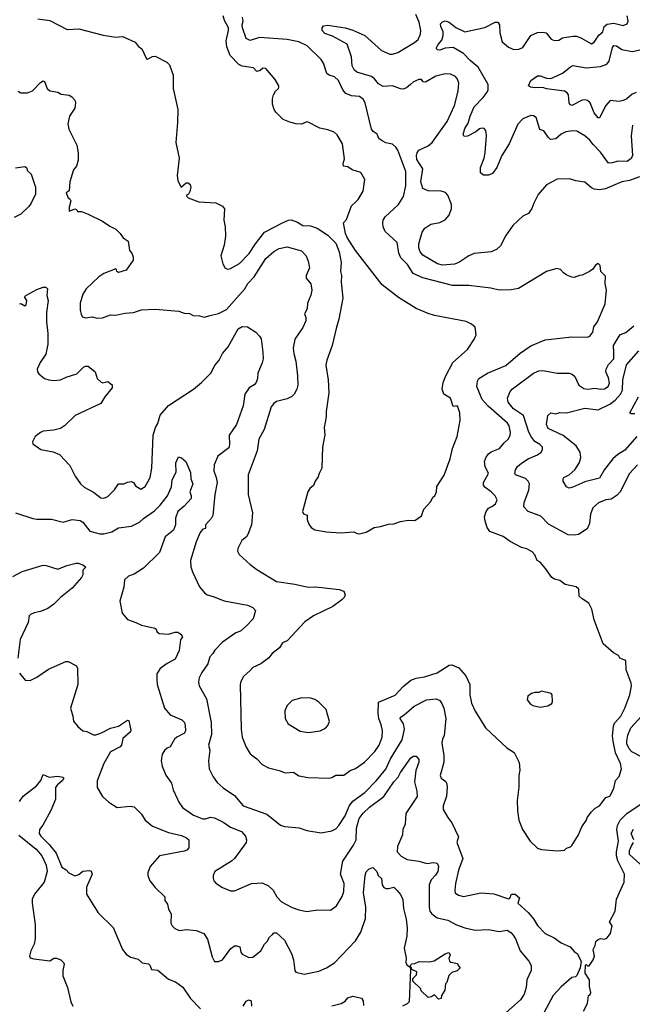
# Model space of a CAD drawing. Extents: x 1771496 to 1971148, y 471553 to 643630.
# Tile 10 of 256: x 1808336 to 1812985, y 522249 to 529716. Entities that reach past the tile are written whole.
import ezdxf

# ---------------------------------------------------------------- set-up
doc = ezdxf.new("R2010")
doc.units = 0

msp = doc.modelspace()

# ---------------------------------------------------------------- linework, layer by layer
at = {"layer": '0CON10XD'}
for points in [[(1808473.2, 529723.2), (1808565, 529710.6), (1808695, 529642.5), (1808785, 529645.6), (1808969.2, 529599.2), (1809065, 529584), (1809115, 529587.5), (1809135, 529582), (1809212.5, 529545), (1809234.1, 529514.1), (1809263.3, 529495), (1809299.3, 529419.3), (1809305, 529416.7), (1809345, 529436.7), (1809365, 529440), (1809453.6, 529393.6), (1809473.6, 529373.6), (1809500, 529295), (1809501.2, 529195), (1809535.7, 529035), (1809534.4, 528935), (1809521.2, 528785), (1809545.8, 528665), (1809530, 528535), (1809536.7, 528496.7), (1809558.3, 528448.3), (1809565, 528447.5), (1809600.4, 528479.6), (1809615, 528478.6), (1809629.2, 528465), (1809634.7, 528445), (1809628.2, 528411.8), (1809617, 528393), (1809602.5, 528385), (1809603.3, 528375), (1809613.3, 528365), (1809695.8, 528334.2), (1809825, 528325.7), (1809875, 528302), (1809890.8, 528280.8), (1809884, 528195), (1809895.8, 528145.8), (1809897.5, 528075), (1809888, 528005), (1809863.3, 527925), (1809878.8, 527865), (1809895, 527832.5), (1809915, 527823.3), (1809935, 527828.8), (1810005, 527865.6), (1810078.4, 527941.6), (1810125, 528017.1), (1810194.3, 528105), (1810335, 528177.5), (1810375, 528195.4), (1810395, 528197.3), (1810445, 528180.9), (1810485, 528154.7), (1810543.5, 528153.5), (1810594.5, 528134.5), (1810675, 528082), (1810735, 528022), (1810760.6, 527955), (1810775.7, 527875), (1810771.2, 527805), (1810777.5, 527775), (1810776.9, 527725), (1810787.6, 527605), (1810759.2, 527445), (1810736.9, 527375), (1810707.9, 527245), (1810666.7, 527135), (1810659.4, 527095), (1810675.8, 526985), (1810681.2, 526885), (1810661.2, 526745), (1810661.2, 526705), (1810646.1, 526623.9), (1810651.7, 526568.3), (1810633.3, 526475), (1810628.8, 526315), (1810607.5, 526275), (1810601.7, 526248.3), (1810577.5, 526215), (1810566.1, 526183.9), (1810538.3, 526161.7), (1810523.8, 526135), (1810481.2, 525985), (1810489.3, 525969.3), (1810518.3, 525958.3), (1810517.5, 525925), (1810529.3, 525889.3), (1810547.5, 525865), (1810575, 525846.7), (1810665, 525831.2), (1810773.6, 525823.6), (1810873, 525833), (1810898.3, 525818.3), (1810915, 525817.5), (1810965, 525830), (1811025.9, 525864.1), (1811075, 525872), (1811135, 525891.2), (1811175, 525893.8), (1811225, 525910), (1811285, 525920), (1811335, 525917.5), (1811385, 525952.5), (1811403.3, 526005), (1811455, 526062.5), (1811472.5, 526095), (1811486.1, 526103.9), (1811499.2, 526135), (1811500.8, 526175), (1811557.9, 526262.1), (1811604, 526385), (1811620.8, 526465), (1811655.8, 526555), (1811680, 526675), (1811676.7, 526735), (1811660.7, 526780.7), (1811655, 526786.7), (1811625, 526783.3), (1811605.8, 526845), (1811555.7, 526875.7), (1811541.4, 526915), (1811550.8, 526965), (1811570, 527015), (1811623.8, 527115), (1811733.3, 527215), (1811787.5, 527295), (1811800, 527325), (1811792.5, 527385), (1811765, 527406.7), (1811725, 527426.2), (1811485, 527472.9), (1811435, 527487.1), (1811345, 527525.7), (1811209.7, 527609.7), (1811086.1, 527706.1), (1810883.8, 527965), (1810821.2, 528065), (1810808.8, 528095), (1810793.6, 528176.4), (1810815, 528200), (1810853.8, 528305), (1810886.7, 528335), (1810905, 528353.3), (1810942, 528415), (1810956, 528505), (1810925, 528557.5), (1810858.3, 528578.3), (1810825, 528598.8), (1810794, 528605), (1810790.5, 528625), (1810801.7, 528661.7), (1810786, 528775), (1810745, 528843.3), (1810721.7, 528861.7), (1810675, 528881.2), (1810615, 528894), (1810525, 528938.8), (1810515, 528940), (1810475, 528923.3), (1810435, 528926.7), (1810385, 528938.8), (1810335, 528960), (1810280, 529015), (1810266.7, 529035), (1810253.8, 529075), (1810253.3, 529115), (1810262.5, 529145), (1810277.5, 529175), (1810300, 529195), (1810302.5, 529205), (1810302.5, 529215), (1810275, 529262.5), (1810205, 529346.2), (1810182, 529348), (1810160.7, 529329.3), (1810135, 529323.3), (1810109.5, 529349.5), (1810025, 529364.4), (1810000, 529375), (1809933.3, 529443.3), (1809908.8, 529508.8), (1809903.1, 529555), (1809921.4, 529635), (1809920.8, 529655), (1809889, 529709), (1809879.5, 529745)], [(1809782.3, 527472.3), (1809845, 527487.5), (1809905, 527519.2), (1810043.8, 527675), (1810068.5, 527715), (1810115.3, 527765), (1810205, 527903.8), (1810265, 527957.8), (1810305, 527980), (1810365, 527994.5), (1810473.6, 527963.6), (1810509.4, 527925), (1810525.6, 527885), (1810534.4, 527835), (1810510, 527775), (1810508.8, 527755), (1810545, 527712.5), (1810554, 527665), (1810545.8, 527625.8), (1810520, 527565), (1810517.5, 527522.5), (1810496.2, 527485), (1810507.5, 527457.5), (1810507.3, 527432.7), (1810485, 527382.5), (1810425, 527292.5), (1810411.9, 527225), (1810415.6, 527185), (1810430.5, 527125), (1810443.3, 527015), (1810446.9, 526945), (1810439.2, 526915), (1810420, 526875), (1810402.1, 526857.9), (1810365, 526840), (1810285, 526820), (1810264, 526805), (1810245, 526780), (1810192.1, 526607.9), (1810151.4, 526535), (1810136.9, 526445), (1810070.8, 526265), (1810068.6, 526115), (1810102.9, 525975), (1810095.6, 525885.6), (1810068, 525812), (1810058, 525795), (1810022.9, 525765), (1809990.8, 525705), (1809988.6, 525685), (1810000.3, 525660.3), (1810083.8, 525585), (1810135.6, 525545.6), (1810285, 525456), (1810425, 525434.4), (1810525, 525411.4), (1810584.2, 525414.2), (1810760, 525395), (1810795, 525382.5), (1810806.7, 525355), (1810798.8, 525335), (1810781.2, 525315), (1810713.6, 525266.4), (1810565, 525194.3), (1810499.7, 525150.3), (1810366.7, 525005), (1810329.4, 524990.6), (1810307, 524953), (1810251.3, 524908.7), (1810225, 524873.8), (1810165, 524832), (1810106.4, 524803.6), (1810085, 524780), (1810034, 524735), (1810013.3, 524696.7), (1810010, 524675), (1810017.8, 524335), (1810024.4, 524275), (1810055, 524200), (1810085, 524148.8), (1810135, 524110), (1810175, 524068), (1810225, 524041.4), (1810305, 524022.5), (1810350, 524005), (1810415, 524008.1), (1810455, 523980.8), (1810525, 523969.2), (1810685, 523964.2), (1810705, 523968), (1810735, 523987.5), (1810795, 523987.5), (1810845, 524022.9), (1810885, 524037.5), (1810952, 524085), (1811031.9, 524165), (1811063.1, 524215), (1811085.6, 524275), (1811090.5, 524325), (1811078.6, 524368.6), (1811062.3, 524415), (1811056.2, 524455), (1811059.8, 524540.2), (1811185, 524594.4), (1811245, 524658.5), (1811305, 524707.8), (1811345, 524723.3), (1811407.4, 524732.6), (1811505, 524762.7), (1811595, 524820.6), (1811615, 524824.3), (1811669.3, 524799.3), (1811720.9, 524740.9), (1811751.8, 524675), (1811751.5, 524595), (1811763.6, 524533.6), (1811792.6, 524472.6), (1811870, 524345), (1812033.3, 524195), (1812089.5, 524159.5), (1812127.5, 524082.5), (1812132.5, 524025), (1812123.3, 523985), (1812123.3, 523895), (1812111.2, 523795), (1812113.9, 523716.1), (1812124, 523645), (1812151.2, 523575), (1812210, 523485), (1812265, 523433.3), (1812295, 523422.5), (1812415, 523412), (1812471.2, 523418.8), (1812485, 523433.8), (1812515, 523443.3), (1812525.8, 523454.2), (1812577.5, 523535), (1812602.5, 523595), (1812635, 523642.5), (1812643.3, 523665), (1812675, 523707.5), (1812703.9, 523736.1), (1812736.4, 523753.6), (1812784.1, 523815.9), (1812815, 523827.5), (1812845.8, 523884.2), (1812858.8, 523945), (1812885, 523977.5), (1812902.2, 524035), (1812896.5, 524075), (1812858.6, 524155), (1812840, 524245), (1812835.9, 524285), (1812842.6, 524357.4), (1812849.8, 524380.2), (1812897.5, 524435), (1812927.3, 524495), (1812967.5, 524595), (1812978.1, 524665), (1812975.6, 524685), (1812937.5, 524785), (1812936.7, 524855), (1812890, 524875), (1812880, 524895), (1812843.6, 524913.6), (1812765, 524982.5), (1812696.7, 525165), (1812677.5, 525245), (1812655, 525290), (1812603.6, 525323.6), (1812582.5, 525345), (1812578.3, 525398.3), (1812560, 525415), (1812475, 525433.3), (1812435, 525462.5), (1812395, 525473.3), (1812375, 525486.7), (1812326.2, 525555), (1812285, 525601.2), (1812263.9, 525613.9), (1812246.4, 525656.4), (1812225, 525681.2), (1812185, 525702.5), (1812145, 525713.3), (1812059.1, 525759.1), (1812005, 525797.5), (1811903.3, 525835), (1811884, 525865), (1811868.3, 525911.7), (1811862.5, 525945), (1811875, 525986.7), (1811895, 526012), (1811925, 526025.6), (1811945.7, 526045), (1811959.2, 526075), (1811944, 526105), (1811914, 526135), (1811865, 526170), (1811857.1, 526185), (1811857.1, 526205), (1811894.2, 526275), (1811867.8, 526327.8), (1811864.5, 526365), (1811875, 526398), (1811895, 526422.9), (1811915, 526438.1), (1811978, 526465), (1812012.3, 526507.7), (1812044, 526535), (1812058.3, 526561.7), (1812060, 526585), (1812050, 526635), (1812036.9, 526655), (1811892.2, 526785), (1811845.4, 526835), (1811805.5, 526935), (1811811.1, 526975), (1811821.4, 526995), (1811885, 527034.4), (1812025.9, 527094.1), (1812135, 527187.7), (1812215, 527241.5), (1812325, 527288.1), (1812525, 527311.9), (1812645, 527307.5), (1812663, 527317), (1812686.7, 527345), (1812693, 527387), (1812720, 527425), (1812779.3, 527560.7), (1812790, 527665), (1812780, 527715), (1812781.7, 527771.7), (1812747.5, 527805), (1812741.7, 527851.7), (1812725, 527866.7), (1812707, 527853), (1812686.4, 527823.6), (1812660, 527805), (1812605, 527777.5), (1812583.6, 527776.4), (1812545, 527760), (1812525, 527762.5), (1812489.3, 527779.3), (1812462.5, 527795), (1812440.7, 527820.7), (1812411.7, 527828.3), (1812335, 527806.7), (1812122.3, 527677.7), (1812065, 527667.5), (1811975, 527664.2), (1811911.2, 527678.8), (1811745, 527700.5), (1811620.6, 527700.6), (1811395, 527756.9), (1811321.3, 527791.3), (1811278.8, 527858.8), (1811229.3, 527909.3), (1811212.7, 527945), (1811201.4, 528025), (1811110.8, 528110.8), (1811094.6, 528144.6), (1811092.9, 528175), (1811095.6, 528195), (1811109.4, 528220.6), (1811210, 528315), (1811249.2, 528375), (1811265.4, 528454.6), (1811267.3, 528565), (1811205.4, 528725.4), (1811190.3, 528750.3), (1811165, 528770.8), (1811115, 528782.9), (1811086.9, 528796.9), (1811061.2, 528815), (1811047.8, 528847.8), (1811017.4, 528867.4), (1811006.9, 528885), (1810957.5, 529085), (1810942.4, 529112.4), (1810914.5, 529134.5), (1810855, 529138.5), (1810811.4, 529155), (1810789.1, 529185), (1810755, 529255.7), (1810725, 529281.9), (1810684.5, 529294.5), (1810666.9, 529306.9), (1810642.5, 529385), (1810624.4, 529414.4), (1810518.3, 529518.3), (1810455, 529547.5), (1810365, 529566.6), (1810155, 529580), (1810085, 529558.2), (1810055, 529574.2), (1810026.2, 529655), (1810023.6, 529676.4), (1810032, 529705), (1810025.6, 529735.6)], [(1813039.2, 528525), (1812965, 528496.9), (1812904.6, 528485.4), (1812782.3, 528432.3), (1812735, 528426.2), (1812695, 528430), (1812675, 528440), (1812625, 528484), (1812556.2, 528493.8), (1812507.7, 528507.7), (1812413.9, 528506.1), (1812335, 528463.3), (1812270.8, 528389.2), (1812236.7, 528325), (1812223.3, 528285), (1812196.7, 528245), (1812155, 528226.7), (1812078.8, 528155), (1812025, 528078), (1811985, 528002), (1811955, 527973.1), (1811915, 527954.5), (1811785, 527941.5), (1811745, 527925.4), (1811669.4, 527875), (1811635, 527860.7), (1811545, 527853.4), (1811505.7, 527865), (1811395, 527928.9), (1811376.4, 527955), (1811365.5, 527985), (1811366.2, 528015), (1811390.5, 528105), (1811410, 528135), (1811455, 528164.3), (1811525, 528176.9), (1811565, 528199.2), (1811595, 528233.3), (1811614, 528285), (1811612, 528315), (1811586.2, 528385), (1811567.5, 528405), (1811534.2, 528414.2), (1811435, 528416.8), (1811395.2, 528435.2), (1811379.2, 528485), (1811394.7, 528585), (1811351.1, 528655), (1811347.8, 528685), (1811352.7, 528707.3), (1811365, 528725.6), (1811435, 528758.5), (1811465.6, 528785), (1811581.1, 528945), (1811636.5, 529065), (1811664.4, 529175), (1811668.6, 529235), (1811659.2, 529265), (1811643.8, 529285), (1811605, 529302.9), (1811565, 529304.4), (1811495, 529288.8), (1811415, 529242.1), (1811398, 529245), (1811385, 529262.5), (1811365, 529262.9), (1811325, 529245.6), (1811300.8, 529225), (1811271.1, 529198.9), (1811245, 529190), (1811225, 529191.1), (1811165, 529215.4), (1811095, 529209.7), (1811059.2, 529229.2), (1811028, 529268), (1811005, 529284.6), (1810895, 529317.5), (1810875.3, 529335.3), (1810860, 529365), (1810854.5, 529435), (1810820.6, 529530.6), (1810710.9, 529590.9), (1810651.7, 529611.7), (1810632.5, 529635), (1810632.5, 529655), (1810641.2, 529668.8), (1810675, 529673.3), (1810805, 529654.5), (1810865, 529636.7), (1810955, 529595.6), (1811081.7, 529481.7), (1811145, 529453.8), (1811165, 529453.6), (1811205, 529466.2), (1811332.5, 529542.5), (1811358.9, 529565), (1811378.8, 529605), (1811380, 529635), (1811367.4, 529697.4), (1811342.3, 529755)], [(1812986, 528915), (1812977.5, 528835), (1812987.5, 528685), (1812976.1, 528663.9), (1812945, 528640), (1812875, 528643.3), (1812835, 528630), (1812805, 528628.6), (1812745, 528711.5), (1812688.1, 528768.1), (1812662.9, 528802.9), (1812625, 528834.4), (1812565, 528870), (1812533.4, 528873.4), (1812481.2, 528865), (1812445, 528847.1), (1812405, 528812.8), (1812365, 528807.5), (1812345.6, 528825.6), (1812315, 528873.3), (1812283.5, 528883.5), (1812255, 528973.3), (1812235.8, 528985.8), (1812215, 528988.8), (1812155, 528964), (1812117.4, 528922.6), (1812050.5, 528775), (1811994.7, 528685.3), (1811957.5, 528595), (1811925, 528550), (1811895, 528537.5), (1811855, 528537.5), (1811833.3, 528555), (1811832.5, 528595), (1811860.6, 528665), (1811867.8, 528705), (1811877.5, 528835), (1811873.3, 528875), (1811860.7, 528890.7), (1811843.6, 528893.6), (1811825, 528888.8), (1811796.7, 528865), (1811735, 528832), (1811710, 528830), (1811702, 528845), (1811715, 528890), (1811739.3, 528930.7), (1811753.5, 528985), (1811784, 529056), (1811854.4, 529125), (1811884.3, 529165), (1811890.6, 529185), (1811890.6, 529225), (1811815.3, 529355.3), (1811755, 529405.4), (1811705, 529460), (1811625, 529504.4), (1811565, 529500), (1811525, 529484.4), (1811506.1, 529486.1), (1811498.8, 529495), (1811500, 529505), (1811511.8, 529528.2), (1811540.5, 529559.5), (1811548.8, 529595), (1811548.5, 529625), (1811530.8, 529665), (1811528.8, 529685), (1811545, 529700), (1811565, 529706), (1811595, 529697.1), (1811645.4, 529655.4), (1811715, 529624.5), (1811865, 529655.4), (1811945, 529698.1), (1811965, 529697.5), (1811977.5, 529677.5), (1811978.9, 529615), (1811998, 529548), (1812045, 529508.1), (1812085, 529489.4), (1812125, 529491.4), (1812153.8, 529505), (1812214.1, 529595.9), (1812265, 529618.7), (1812305, 529620.9), (1812332.5, 529615), (1812369.1, 529569.1), (1812395, 529557.5), (1812428.3, 529561.7), (1812455, 529578.8), (1812535, 529592.1), (1812560.9, 529590.9), (1812595, 529579.1), (1812675, 529532.9), (1812695, 529546), (1812730.5, 529599.5), (1812762.5, 529625), (1812772.4, 529665), (1812795, 529682.7), (1812845, 529690.3), (1812915, 529671.8), (1812946.9, 529685), (1812954.6, 529705), (1812945.8, 529745)], [(1812380, 529275), (1812455, 529310.4), (1812515, 529359.4), (1812535, 529368.9), (1812635, 529349.6), (1812745, 529361.8), (1812791.2, 529378.8), (1812808.8, 529401.2), (1812835, 529503.8), (1812845, 529518.9), (1812865, 529517.3), (1812905, 529490), (1812985, 529474.6), (1813045, 529486.9), (1813085, 529514.6), (1813101.8, 529545), (1813118.7, 529605), (1813120.8, 529675), (1813102.7, 529725)], [(1813015, 529164.5), (1812985, 529151.5), (1812943.6, 529116.4), (1812915, 529102.5), (1812885, 529096.1), (1812817.8, 529102.2), (1812783.3, 529065), (1812735, 528972.5), (1812725, 528972.5), (1812695, 529008.8), (1812665.3, 529085.3), (1812645, 529102.9), (1812625, 529108.6), (1812605, 529104.3), (1812525, 529065.6), (1812511.8, 529071.8), (1812505.6, 529085), (1812502.2, 529145), (1812491.4, 529161.4), (1812471.2, 529175), (1812335, 529190.8), (1812305, 529200.6), (1812248.7, 529198.7), (1812212.5, 529205), (1812197.5, 529215), (1812214.1, 529255.9), (1812265, 529290), (1812285, 529290), (1812335, 529271.2), (1812365, 529268.8), (1812380, 529275)], [(1808325, 529173.3), (1808345, 529161.2), (1808395, 529160), (1808434.2, 529175.8), (1808495, 529240), (1808515, 529252.5), (1808525, 529247.5), (1808544.2, 529194.2), (1808565, 529176.7), (1808625, 529166), (1808651.7, 529151.7), (1808712.3, 529142.3), (1808731.7, 529131.7), (1808755.5, 529105.5), (1808760, 529085), (1808755.6, 529044.4), (1808714.2, 528985), (1808702, 528925), (1808710, 528885), (1808768.8, 528765), (1808778.8, 528705), (1808778.8, 528651.2), (1808766.2, 528605), (1808743.9, 528576.1), (1808733.8, 528545), (1808716.7, 528485), (1808711.7, 528418.3), (1808688.3, 528401.7), (1808703.3, 528365), (1808716.4, 528356.4), (1808723, 528343), (1808712, 528295), (1808712.5, 528265), (1808755, 528282.5), (1808766.4, 528276.4), (1808775, 528260), (1808805, 528260), (1808855, 528240), (1808965, 528188), (1809019.5, 528149.5), (1809065, 528126.2), (1809097.5, 528095), (1809120.7, 528060.7), (1809160, 528035), (1809170, 527965), (1809186.2, 527946.2), (1809197.5, 527915), (1809197, 527893), (1809145, 527816.7), (1809085, 527797.5), (1809072.5, 527805), (1809071.7, 527821.7), (1809065, 527826.7), (1808975, 527791.4), (1808936, 527765), (1808841.2, 527675), (1808816.2, 527635), (1808794.2, 527565), (1808794, 527515), (1808801.2, 527481.2), (1808812.3, 527462.3), (1808835, 527454), (1808885, 527461.2), (1808925, 527452), (1808965, 527454), (1809025, 527478.8), (1809065, 527473.8), (1809135, 527490.8), (1809200, 527495), (1809260, 527515), (1809365, 527520.8), (1809544.2, 527504.2), (1809585, 527490), (1809625, 527486.7), (1809651.7, 527471.7), (1809700.7, 527470.7), (1809735, 527460), (1809782.3, 527472.3)], [(1808305, 528593.3), (1808375, 528602.5), (1808387.5, 528595), (1808395, 528570), (1808422.5, 528545), (1808455.9, 528445.9), (1808455, 528392.5), (1808423.3, 528325), (1808405, 528298.1), (1808345, 528242.2), (1808295, 528215.6)], [(1808335, 527560), (1808345, 527563.8), (1808375, 527546), (1808386.1, 527553.9), (1808389.4, 527585), (1808373.3, 527615), (1808382.5, 527625), (1808465, 527668.6), (1808515, 527687.8), (1808535, 527686.5), (1808547.1, 527675), (1808542, 527625), (1808552.3, 527585), (1808540, 527495), (1808538.1, 527425), (1808548.6, 527335), (1808548.9, 527255), (1808535, 527180), (1808490.6, 527115), (1808469.2, 527065), (1808470, 527045), (1808480.3, 527030.3), (1808524.5, 526994.5), (1808557.5, 526985), (1808595, 526979.4), (1808645.8, 526984.2), (1808687.5, 527005), (1808769.5, 527030.5), (1808820.3, 527079.7), (1808835, 527088), (1808855, 527088.8), (1808907.5, 527045), (1808924.5, 526995), (1808955, 526966.2), (1808965, 526962.9), (1809005, 526972.5), (1809037.8, 526947.8), (1809037, 526923), (1808983.3, 526855), (1808952.5, 526805), (1808756.4, 526713.6), (1808676, 526635), (1808646.2, 526615), (1808595, 526601.9), (1808515, 526595.7), (1808494.5, 526585.5), (1808453.3, 526555), (1808432.5, 526515), (1808435, 526500), (1808496.4, 526456.4), (1808589.3, 526439.3), (1808638.3, 526418.3), (1808716.7, 526335), (1808756.2, 526255), (1808796.2, 526195), (1808825, 526170), (1808895, 526132), (1808950.7, 526090.7), (1808975, 526086.9), (1809005, 526100.6), (1809055, 526149.4), (1809085, 526195.7), (1809125, 526196.5), (1809155, 526209.5), (1809185, 526212.9), (1809198.8, 526205), (1809215, 526180), (1809255, 526154.2), (1809288, 526175), (1809308.7, 526211.3), (1809325.7, 526245), (1809338.6, 526315), (1809350, 526565), (1809367.5, 526622.5), (1809385, 526652.5), (1809402.6, 526717.4), (1809465, 526790), (1809655, 526914), (1809716.3, 526963.7), (1809785.3, 527034.7), (1809817.6, 527092.4), (1809850, 527135), (1809873.8, 527185), (1809917.1, 527235), (1809995, 527370.8), (1810025, 527388.5), (1810065, 527386.9), (1810128.6, 527345), (1810157.1, 527315), (1810168.1, 527295), (1810180.8, 527195), (1810183.1, 527145), (1810175.4, 527114.6), (1810142.5, 527035), (1810140.8, 526995), (1810130, 526965), (1810115, 526947.8), (1810077.8, 526925), (1810044.6, 526875.4), (1810032.6, 526787.4), (1809981.2, 526645), (1809925.4, 526564.6), (1809927.5, 526495), (1809922.1, 526467.9), (1809840, 526405), (1809811.1, 526338.9), (1809808.1, 526295), (1809827.5, 526245), (1809835.5, 526205), (1809818.1, 526115), (1809801.4, 525955), (1809792.5, 525935), (1809745.8, 525885), (1809745, 525857.5), (1809725, 525852), (1809705, 525826), (1809675.4, 525755), (1809632.9, 525615), (1809635.7, 525565.7), (1809648.1, 525528.1), (1809700, 525415), (1809738.3, 525368.3), (1809757.5, 525355), (1809805, 525342), (1809887.4, 525307.4), (1810065.5, 525275.5), (1810105, 525258.8), (1810126.7, 525235), (1810107, 525173), (1810055, 525117.5), (1810012.1, 525077.9), (1809975, 525065.6), (1809875, 524994.2), (1809816.2, 524935), (1809801.7, 524908.3), (1809778, 524885), (1809765, 524831.2), (1809718.6, 524765), (1809699.2, 524725), (1809692.5, 524695), (1809698, 524665), (1809754.2, 524565), (1809788.9, 524385), (1809792.5, 524295), (1809770, 524215)], [(1813025, 526339.4), (1812964.5, 526275), (1812891.8, 526135), (1812869.6, 526110.4), (1812825, 526080), (1812785, 526073.3), (1812728.6, 526051.4), (1812685.8, 526015), (1812667.1, 525965), (1812661.4, 525895), (1812642, 525855), (1812577.4, 525812.6), (1812545, 525805.5), (1812499.4, 525809.4), (1812350.3, 525890.3), (1812290, 525950), (1812194.3, 525985), (1812161.5, 526021.5), (1812165, 526053.3), (1812201.1, 526148.9), (1812204.6, 526195), (1812195, 526217.1), (1812175, 526237.5), (1812099.2, 526265), (1812094.3, 526275), (1812097.9, 526302.1), (1812113.9, 526326.1), (1812145, 526351.9), (1812194.6, 526385.4), (1812264.6, 526415.4), (1812293.3, 526436.7), (1812304, 526455), (1812302.5, 526475), (1812284, 526494), (1812246.1, 526516.1), (1812215, 526556.5), (1812196.5, 526595), (1812158.2, 526715), (1812083.9, 526765), (1812043.2, 526815), (1812037.8, 526845), (1812057.8, 526895), (1812074.8, 526915.3), (1812235, 527035.6), (1812275, 527051.8), (1812305, 527056.4), (1812415, 527034.3), (1812505, 527034.2), (1812527.9, 527027.9), (1812549.7, 527009.7), (1812580, 526945), (1812618, 526918), (1812645, 526913.3), (1812702.2, 526922.2), (1812745, 526913.9), (1812775, 526917.6), (1812801.5, 526935), (1812811.9, 526958.1), (1812805, 526999.4), (1812783.4, 527045), (1812785.9, 527065), (1812805, 527100.9), (1812846, 527144), (1812845.7, 527185.7), (1812842.9, 527245), (1812885, 527315.7), (1812895, 527328.5), (1812935, 527343.4), (1812996.9, 527393.1)], [(1813019.4, 526555), (1812928.3, 526451.7), (1812875, 526419.1), (1812838.5, 526385), (1812775, 526304.3), (1812735, 526238.6), (1812625, 526210.6), (1812535, 526170), (1812505, 526163.8), (1812485, 526173.3), (1812460, 526215), (1812460, 526235), (1812466.2, 526245), (1812505, 526264.4), (1812548.8, 526301.2), (1812585, 526358.6), (1812594, 526395), (1812590, 526435), (1812560, 526485), (1812461.3, 526561.3), (1812346, 526615), (1812334.3, 526645), (1812343.8, 526715), (1812366, 526734), (1812405, 526726.9), (1812435, 526736.9), (1812485, 526734.5), (1812625, 526768.5), (1812725, 526757.8), (1812815, 526800), (1812855, 526830.9), (1812895.4, 526875), (1812910.8, 526905), (1812913.2, 526985), (1812940.6, 527099.4), (1813035, 527204.2)], [(1813005, 526725.7), (1812975.9, 526725.9), (1812966.2, 526735), (1813031.8, 526855)], [(1808305, 525976.7), (1808435, 525933.3), (1808465, 525927.5), (1808577, 525927), (1808665, 525905.8), (1808735, 525924.6), (1808795, 525917.1), (1808815, 525904), (1808867.6, 525837.6), (1808945, 525816.9), (1808975, 525815.6), (1809035, 525831.4), (1809085, 525863.3), (1809185, 525873.8), (1809245, 525905.5), (1809276, 525934), (1809359, 525991), (1809402.5, 526035), (1809458, 526105), (1809487.9, 526172.1), (1809492.7, 526225), (1809522.2, 526285), (1809520, 526355), (1809540, 526400), (1809565, 526392.5), (1809596.9, 526365), (1809632.3, 526282.3), (1809635.8, 526235), (1809650, 526195), (1809626.9, 526135), (1809637.8, 526105), (1809638, 526085), (1809585, 526027.1), (1809535, 525986.2), (1809518.5, 525935), (1809517.8, 525885), (1809502.9, 525845), (1809438.8, 525795), (1809396.2, 525675), (1809275, 525555.8), (1809205, 525510), (1809161.2, 525495), (1809132.1, 525467.9), (1809126.8, 525413.2), (1809096.7, 525306.7), (1809113.3, 525215), (1809155, 525167.5), (1809217.5, 525145), (1809260, 525125), (1809360.7, 525100.7), (1809372.5, 525092.5), (1809377.5, 525075), (1809395, 525062), (1809465, 525056), (1809515, 525070.8), (1809535, 525070), (1809560, 525055), (1809572.5, 525035), (1809556.1, 525013.9), (1809547, 524933), (1809516, 524865), (1809455, 524832.5), (1809402, 524795), (1809377.5, 524755), (1809375.7, 524715), (1809378.6, 524675), (1809435.8, 524495), (1809478.8, 524445), (1809567.3, 524407.3), (1809585.5, 524385.5), (1809592.6, 524362.6), (1809594.2, 524325), (1809586, 524305), (1809527.5, 524275), (1809511.3, 524258.7), (1809477.7, 524202.3), (1809455, 524192), (1809435.7, 524174.3), (1809418, 524145), (1809409.2, 524095), (1809416, 524055), (1809445.7, 523985.7), (1809487.5, 523925), (1809500, 523875), (1809534.4, 523804.4), (1809542.6, 523782.6), (1809572.4, 523742.4), (1809655, 523683.5), (1809725, 523655.6), (1809745, 523654.4), (1809785, 523667.8), (1809815, 523662.2), (1809885, 523626.7), (1809935, 523592.5), (1810018.2, 523558.2), (1810048.5, 523525), (1810057.6, 523495), (1810053.8, 523475), (1809965.8, 523355), (1809944.2, 523335), (1809816.2, 523255), (1809803.3, 523225), (1809803.3, 523205), (1809810, 523185), (1809825, 523167.5), (1809874.1, 523134.1), (1809935, 523110), (1809965, 523108.8), (1810095, 523164), (1810175, 523168.8), (1810225, 523146), (1810260, 523115), (1810286.2, 523065), (1810323.8, 523025), (1810405, 522982), (1810455, 522966.2), (1810515, 522952.5), (1810595, 522966.2), (1810693.6, 522963.6), (1810741.2, 522995), (1810784.5, 523065.5), (1810796.2, 523105), (1810799.1, 523165), (1810771.6, 523235), (1810788.2, 523335), (1810870.4, 523455), (1810889.3, 523495), (1810890.8, 523585), (1810912, 523658), (1810942.3, 523697.7), (1810991.8, 523745), (1811098.7, 523825), (1811175, 523935.4), (1811208, 523972), (1811225, 524006.7), (1811305, 524118.8), (1811325, 524131.2), (1811345, 524130), (1811366.2, 524105), (1811366, 524085), (1811341.1, 524021.1), (1811332.7, 523935), (1811349.2, 523865), (1811351.4, 523825), (1811266.5, 523695), (1811260.4, 523615), (1811244.6, 523575), (1811240.9, 523535), (1811202.5, 523445), (1811201.9, 523405), (1811231.4, 523371.4), (1811276.4, 523346.4), (1811365.5, 523335.5), (1811425, 523317.8), (1811475.4, 523325.4), (1811505, 523318.6), (1811513.3, 523293.3), (1811509.5, 523255), (1811492.8, 523227.2), (1811458.5, 523191.5), (1811443.1, 523155), (1811442.7, 522985), (1811448.1, 522955), (1811464.2, 522935), (1811505, 522905.6), (1811585, 522887.5), (1811651.9, 522851.9), (1811715, 522827.8), (1811791.9, 522811.9), (1811895, 522816.4), (1811975, 522801.1), (1812035, 522811.4), (1812063.1, 522793.1), (1812081.9, 522771.9), (1812098.5, 522745), (1812133.1, 522655), (1812200, 522575), (1812217.3, 522542.7), (1812218.1, 522505), (1812184.7, 522435.3), (1812179.1, 522375), (1812165.3, 522324.7), (1812137.3, 522282.7), (1812005, 522165.4)], [(1808285, 525492.2), (1808355, 525530.9), (1808515, 525578.1), (1808537.6, 525577.6), (1808625, 525550), (1808692.7, 525577.3), (1808765, 525594.2), (1808780, 525595), (1808815, 525582.5), (1808837.5, 525565), (1808815, 525540), (1808814, 525505), (1808806.2, 525485), (1808734.4, 525405), (1808645.5, 525334.5), (1808595, 525282.5), (1808549.4, 525250.6), (1808495, 525226.9), (1808445, 525217.1), (1808416.7, 525205), (1808408, 525195), (1808400.8, 525145), (1808340, 525015), (1808321.4, 524875)], [(1808335, 524760), (1808377.5, 524707.5), (1808415, 524703.8), (1808465, 524728.8), (1808555, 524790), (1808685, 524848.9), (1808705, 524848.5), (1808766, 524816), (1808773.5, 524795), (1808777.1, 524675), (1808721.4, 524495), (1808738.8, 524435), (1808743.3, 524395), (1808776.1, 524356.1), (1808815, 524323.3), (1808845, 524316.7), (1808895, 524291.2), (1808915, 524291.2), (1808952.5, 524305), (1809025, 524342), (1809085, 524359.2), (1809155, 524403.3), (1809165, 524400), (1809179.2, 524325), (1809176, 524315), (1809119.4, 524265), (1809107.3, 524215), (1809098.5, 524201.5), (1809025, 524163.3), (1808974.2, 524075), (1808923.9, 523943.9), (1808923, 523893), (1808963.3, 523825), (1809011.2, 523781.2), (1809075, 523742.5), (1809175, 523752.5), (1809205, 523747.1), (1809261.1, 523691.1), (1809289.4, 523645), (1809345, 523599.4), (1809465, 523552.9), (1809565, 523528.9), (1809602.5, 523512.5), (1809620, 523495), (1809618.8, 523435), (1809605, 523418), (1809585, 523410), (1809395.8, 523374.2), (1809325.9, 523294.1), (1809308.8, 523245), (1809308.8, 523225), (1809323.8, 523185), (1809364.3, 523134.3), (1809436.7, 523065), (1809437.5, 523035), (1809457.7, 523007.7), (1809465, 522970), (1809486.1, 522936.1), (1809483.3, 522865), (1809493.3, 522845), (1809514.1, 522824.1), (1809545, 522808.8), (1809605, 522816), (1809675, 522809.2), (1809732.5, 522785), (1809762.1, 522742.1), (1809797.7, 522607.7), (1809815, 522572.5), (1809845, 522573.3), (1809875, 522586.7), (1809937.6, 522672.4), (1809965, 522692), (1809985, 522692.9), (1810005.5, 522685.5), (1810014.3, 522644.3), (1810025, 522630), (1810074.4, 522604.4), (1810105, 522605.7), (1810166.7, 522653.3), (1810194.4, 522705), (1810214.4, 522725), (1810232.2, 522757.8), (1810255, 522778.8), (1810265, 522790), (1810285, 522792), (1810345.6, 522735), (1810398.1, 522635), (1810412.9, 522585), (1810423.8, 522505), (1810431.7, 522491.7), (1810495, 522478), (1810605, 522500), (1810665, 522526), (1810725, 522563.8), (1810885, 522731.2), (1810924.3, 522795), (1810959.7, 522900.3), (1810963.3, 522985), (1810946.2, 523095), (1810957.5, 523225), (1810966.1, 523253.9), (1810987.5, 523275), (1811015, 523286.7), (1811045.8, 523255), (1811056.2, 523225), (1811082.7, 523202.7), (1811085.8, 523155.8), (1811100, 523135), (1811115, 523126.2), (1811135, 523126), (1811175, 523136.7), (1811201.7, 523111.7), (1811225, 523082.5), (1811244.1, 523044.1), (1811248.9, 522975), (1811268.5, 522895), (1811275.5, 522825), (1811273.1, 522765), (1811254.2, 522675), (1811269.5, 522599.5), (1811267.5, 522565), (1811275, 522548), (1811300, 522530), (1811303, 522513), (1811291.3, 522268.7), (1811277.2, 522252.8), (1811240.5, 522235)], [(1809770, 524215), (1809777.8, 524175), (1809769.2, 524095), (1809774.2, 524035), (1809805, 523973.3), (1809835, 523931.2), (1809880.9, 523890.9), (1809965, 523832.5), (1810032, 523755), (1810211.3, 523691.3), (1810315, 523606.2), (1810345, 523596), (1810457.3, 523587.3), (1810515, 523566.7), (1810625, 523550), (1810705.9, 523564.1), (1810735, 523580), (1810759.2, 523605), (1810805, 523678.6), (1810837.6, 523752.4), (1810865, 523789.2), (1810955, 523855.4), (1811043.9, 523946.1), (1811115, 524033.1), (1811150.7, 524109.3), (1811238.4, 524255), (1811255.2, 524335.2), (1811248.2, 524375), (1811222.9, 524415), (1811224.7, 524425.3), (1811255, 524444.5), (1811329.2, 524510.8), (1811422.6, 524557.4), (1811496.5, 524566.5), (1811523.4, 524553.4), (1811539.8, 524529.8), (1811553.7, 524493.7), (1811570, 524415), (1811556.8, 524285), (1811545, 524262), (1811539.3, 524229.3), (1811554.5, 524135), (1811554.6, 524085.4), (1811526.9, 523985), (1811535.8, 523965), (1811569.3, 523939.3), (1811578, 523918), (1811581.1, 523895), (1811573.8, 523826.2), (1811550, 523755), (1811548.8, 523725), (1811584.2, 523664.2), (1811616, 523625), (1811665, 523520), (1811653.3, 523475), (1811699.4, 523355), (1811667.1, 523265), (1811643.1, 523165), (1811637.5, 523115), (1811641.2, 523095), (1811665.7, 523075.7), (1811705, 523067.1), (1811835, 523093.3), (1811935, 523087.8), (1812045, 523048), (1812055.8, 523054.2), (1812068.8, 523085), (1812096.9, 523085), (1812128.9, 523055), (1812116.2, 523015), (1812194.7, 522944.7), (1812235, 522898.1), (1812265, 522845.7), (1812325, 522786), (1812392.9, 522752.9), (1812445, 522716.2), (1812514.1, 522684.1), (1812545, 522650), (1812567.5, 522635), (1812597.5, 522575), (1812590, 522525), (1812565, 522467.5), (1812555, 522457.5), (1812525, 522453.3), (1812445, 522382), (1812385.6, 522314.4), (1812295, 522150)], [(1810525, 524311.2), (1810545, 524313.8), (1810617.3, 524322.7), (1810657.3, 524342.7), (1810675, 524362.5), (1810686.4, 524393.6), (1810661.2, 524485), (1810605, 524540), (1810575, 524560), (1810545, 524570), (1810476.4, 524573.6), (1810405, 524553.3), (1810366.7, 524515), (1810348.8, 524475), (1810351.2, 524415), (1810373.3, 524375), (1810465, 524321.2), (1810525, 524311.2)], [(1812285, 524503.3), (1812345, 524512.5), (1812375, 524530), (1812380, 524545), (1812377.5, 524595), (1812370, 524605), (1812295, 524622.5), (1812275, 524612.5), (1812245, 524612.5), (1812220, 524605), (1812192.5, 524585), (1812188.3, 524558.3), (1812212.5, 524525), (1812230, 524515), (1812285, 524503.3)], [(1813054.8, 524124.8), (1812982.3, 524162.3), (1812960.6, 524185), (1812944.7, 524225), (1812942.4, 524245), (1812950.5, 524289.5), (1812975, 524345.6), (1813054.7, 524435)], [(1808334.1, 523785.9), (1808363.2, 523826.8), (1808463.1, 523905), (1808495.6, 523945), (1808515, 523991.2), (1808560.2, 523970.2), (1808625, 523980), (1808662.1, 523972.1), (1808670, 523965), (1808661.8, 523945), (1808619.7, 523910.3), (1808607.3, 523892.7), (1808606.8, 523805), (1808574.4, 523724.4), (1808512.5, 523607.5), (1808485.4, 523574.6), (1808484.5, 523545), (1808496.2, 523523.8), (1808560.3, 523460.3), (1808613.3, 523395), (1808655, 523290), (1808689.3, 523269.3), (1808710, 523245), (1808755, 523223.8), (1808785, 523232.5), (1808815, 523258.8), (1808865, 523263.8), (1808877.5, 523257.5), (1808885.7, 523235), (1808843.7, 523136.3), (1808843.3, 523085), (1808931.7, 522941.7), (1809045, 522830), (1809115.6, 522665), (1809145, 522628.6), (1809177, 522607), (1809235, 522590), (1809265, 522562.9), (1809314.5, 522554.5), (1809324.5, 522544.5), (1809335, 522513.3), (1809385, 522507.5), (1809465, 522438.8), (1809518.3, 522418.3), (1809575, 522378), (1809632.4, 522292.4), (1809707.5, 522215)], [(1812613.6, 522196.4), (1812645.8, 522254.2), (1812653.8, 522315), (1812666.1, 522323.9), (1812670.7, 522339.3), (1812660, 522385), (1812660, 522435), (1812627.5, 522485), (1812630, 522545), (1812635, 522550), (1812645, 522540), (1812658.3, 522541.7), (1812687.5, 522585), (1812697.5, 522615), (1812687.5, 522665), (1812702.5, 522695), (1812707.5, 522725), (1812725, 522740), (1812745, 522746.7), (1812775, 522742.5), (1812790.7, 522749.3), (1812820, 522785), (1812832.5, 522845), (1812813.3, 522875), (1812855.8, 522955), (1812864.3, 523045.7), (1812923.8, 523175), (1812926.2, 523235), (1812875.9, 523335.9), (1812865.3, 523375), (1812865.3, 523405), (1812880, 523485), (1812868.9, 523575), (1812873.1, 523605), (1812893.7, 523646.3), (1812943, 523697), (1813059.4, 523775)], [(1808330.3, 523530.3), (1808461.5, 523425), (1808503.6, 523375), (1808537.5, 523305), (1808543.9, 523255), (1808521.9, 523175), (1808449, 523085), (1808430.5, 523045), (1808429.3, 523015), (1808454, 522855), (1808454.3, 522745), (1808446.6, 522705), (1808421.4, 522655), (1808410, 522615), (1808415, 522601.9), (1808442.5, 522592.5), (1808565, 522578.9), (1808578.5, 522585)], [(1812996, 523495), (1812975.4, 523545), (1812993.9, 523576.1)], [(1813069.7, 523289.7), (1812964.2, 523385), (1812964.1, 523415.9), (1812979, 523451), (1812993.2, 523475)], [(1811515, 522287.5), (1811485, 522320), (1811460, 522305), (1811435, 522300), (1811381.7, 522351.7), (1811380, 522365), (1811320, 522425), (1811320, 522445), (1811348.3, 522471.7), (1811350, 522495), (1811311.7, 522511.7), (1811310, 522525), (1811300, 522535), (1811310, 522555), (1811335, 522557.5), (1811367, 522573), (1811445, 522570), (1811481.7, 522578.3), (1811565, 522632.5), (1811591.7, 522641.7), (1811602.5, 522625), (1811592.5, 522595), (1811597, 522577), (1811607.5, 522567.5), (1811658.3, 522558.3), (1811663, 522543), (1811680, 522525), (1811657, 522503), (1811615, 522490), (1811593, 522467), (1811576.7, 522415), (1811567.5, 522405), (1811562.5, 522355), (1811537.5, 522315), (1811535, 522292.5), (1811515, 522287.5)], [(1808578.5, 522585), (1808595, 522598.2), (1808615, 522598.4), (1808648.6, 522585), (1808669.4, 522565), (1808674.4, 522554.4), (1808662.5, 522505), (1808664.1, 522465), (1808699.2, 522375), (1808725, 522266.7), (1808740, 522235)], [(1810032.5, 522235), (1810055, 522272.5), (1810075, 522283.3), (1810092.5, 522275), (1810096, 522235)], [(1810705, 522238), (1810775, 522256), (1810805, 522273.8), (1810825, 522298.8), (1810865, 522310), (1810930, 522295), (1810942.5, 522275), (1810945, 522240)]]:
    msp.add_lwpolyline(points, dxfattribs=at)

doc.saveas('drawing.dxf')
